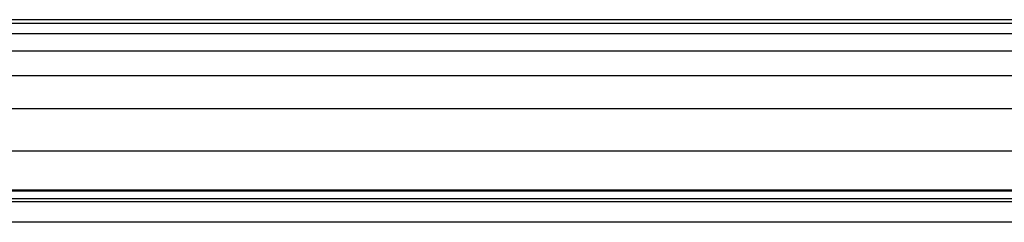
# Model space of a CAD drawing. Header units: inches. Extents: x 67073 to 287261, y -76160 to 48412.
# Tile 49 of 117: x 83790 to 83806, y -42150 to -42147. Entities that reach past the tile are written whole.
import ezdxf

# ---------------------------------------------------------------- set-up
doc = ezdxf.new("R2010")
doc.units = ezdxf.units.IN
doc.header["$MEASUREMENT"] = 0
doc.layers.add('DVM_INDOOR', color=7, linetype='Continuous')
doc.layers.add('DVM_USER', color=7, linetype='Continuous')

# ---------------------------------------------------------------- blocks, each defined once
blk = doc.blocks.new('RAC_ID_WM_AIRISE_WF_820x299x215_WF_F')
at = {"layer": 'DVM_INDOOR', "color": 0}
for p, q in [((-357.01, 0), (357.01, 0)), ((357.01, -0.8), (-357.06, -0.8)), ((357.01, -2.97), (-357.01, -2.97)), ((357.01, -6.63), (-357.01, -6.63)), ((357.01, -11.88), (-357.01, -11.88)), ((357.01, -18.82), (-357.01, -18.82)), ((-348.21, -27.72), (350.37, -27.72)), ((0, -36), (-353.63, -35.92)), ((353.22, -37.82), (-352.05, -37.82)), ((383.19, -42.79), (-383.2, -42.79))]:
    blk.add_line(p, q, dxfattribs=at)
for points, degree in [([(-343.72, -36.18), (0, -36.18)], 1), ([(-344.36, -38.41), (-244.97, -38.41), (-145.58, -38.41), (-46.19, -38.41)], 3), ([(-46.19, -38.41), (83.99, -38.41), (214.18, -38.41), (344.36, -38.41)], 3)]:
    blk.add_open_spline(points, degree=degree, dxfattribs=at)
blk = doc.blocks.new('DVM_DIAGRAM_SYSTEM1')
at = {"color": 7, "xscale": 0.73170731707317, "yscale": 0.73170731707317, "zscale": 0.73170731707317}
blk.add_blockref('RAC_ID_WM_AIRISE_WF_820x299x215_WF_F', (4926.7, -639.38), dxfattribs=at)

msp = doc.modelspace()

# ---------------------------------------------------------------- block references
at = {"layer": 'DVM_USER', "xscale": 0.1000000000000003, "yscale": 0.1000000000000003, "zscale": 0.1000000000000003}
msp.add_blockref('DVM_DIAGRAM_SYSTEM1', (83313.637, -42083.072, 0), dxfattribs=at)

doc.saveas('drawing.dxf')
